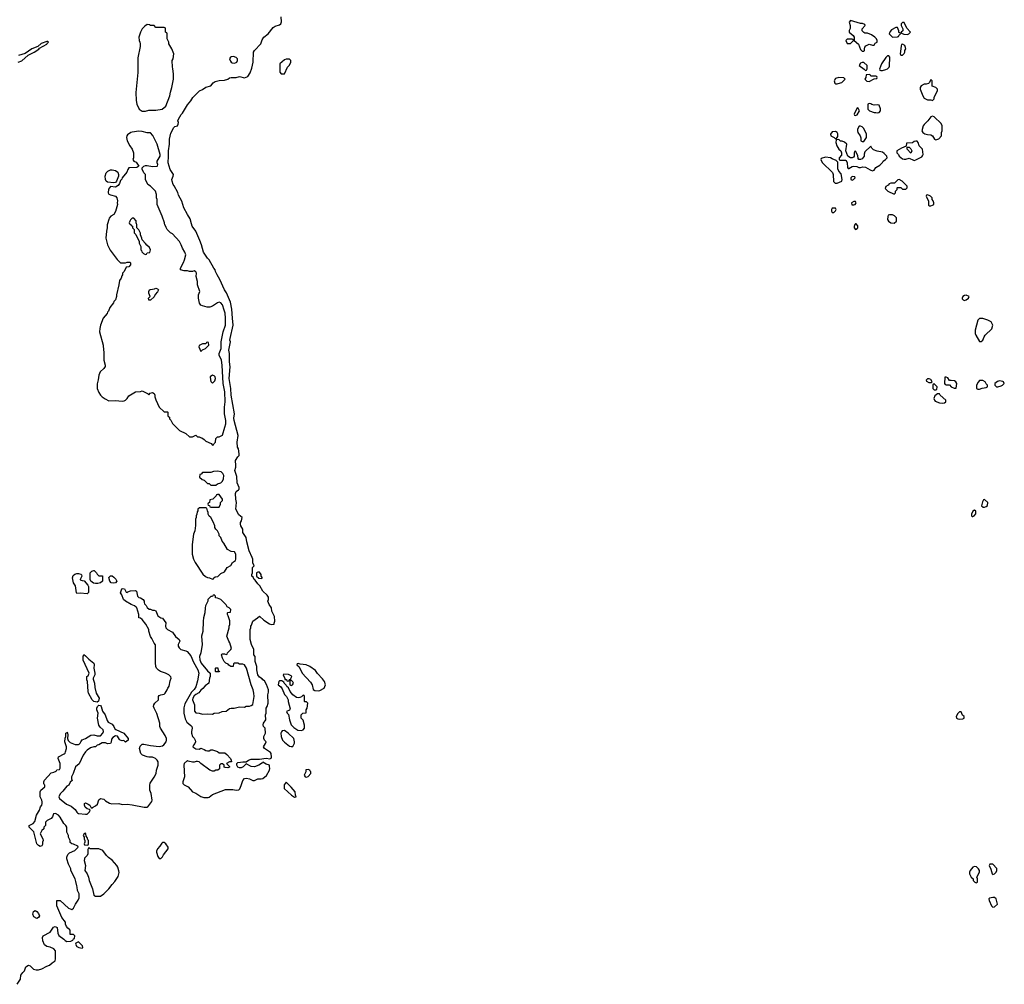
# Model space of a CAD drawing. Header units: inches. Extents: x 2789275 to 2951659, y 860290 to 1033804.
# Tile 93 of 256: x 2862766 to 2874526, y 960910 to 972440. Entities that reach past the tile are written whole.
import ezdxf

# ---------------------------------------------------------------- set-up
doc = ezdxf.new("R2010")
doc.units = ezdxf.units.IN
doc.header["$MEASUREMENT"] = 0
for name, color, linetype in [('C8966', 7, 'Continuous'), ('C8967', 7, 'Continuous'), ('C8976', 7, 'Continuous'), ('C8977', 7, 'Continuous')]:
    doc.layers.add(name, color=color, linetype=linetype)

msp = doc.modelspace()

# ---------------------------------------------------------------- linework, layer by layer
at = {"layer": 'C8966', "color": 2}
for points, elevation in [([(2862737, 960910), (2862774, 960970), (2862781, 961019), (2862802, 961050), (2862822, 961070), (2862841, 961119), (2862870, 961138), (2862892, 961130), (2862931, 961091), (2862963, 961083), (2862990, 961084), (2863030, 961095), (2863090, 961127), (2863123, 961137), (2863153, 961167), (2863188, 961190), (2863195, 961215), (2863194, 961310), (2863175, 961335), (2863130, 961354), (2863090, 961364), (2863062, 961382), (2863044, 961430), (2863038, 961470), (2863046, 961490), (2863130, 961532), (2863170, 961594), (2863190, 961602), (2863212, 961590), (2863222, 961522), (2863232, 961492), (2863291, 961451), (2863310, 961432), (2863330, 961422), (2863375, 961425), (2863402, 961438), (2863407, 961453), (2863422, 961458), (2863426, 961490), (2863410, 961506), (2863370, 961506), (2863369, 961550), (2863363, 961563), (2863341, 961581), (2863323, 961603), (2863314, 961630), (2863313, 961653), (2863269, 961710), (2863209, 961850), (2863208, 961912), (2863250, 961912), (2863350, 961822), (2863390, 961805), (2863410, 961822), (2863434, 961870), (2863465, 961915), (2863475, 961945), (2863475, 961990), (2863455, 962030), (2863454, 962070), (2863447, 962087), (2863438, 962138), (2863429, 962169), (2863378, 962270), (2863378, 962290), (2863350, 962346), (2863329, 962411), (2863329, 962431), (2863339, 962461), (2863360, 962480), (2863426, 962510), (2863466, 962550), (2863462, 962562), (2863407, 962587), (2863390, 962588), (2863370, 962606), (2863367, 962627), (2863348, 962668), (2863347, 962687), (2863328, 962728), (2863328, 962790), (2863318, 962810), (2863293, 962833), (2863250, 962908), (2863228, 962930), (2863193, 962953), (2863170, 962946), (2863158, 962910), (2863142, 962890), (2863094, 962870), (2863074, 962850), (2863074, 962810), (2863054, 962790), (2863053, 962767), (2863032, 962748), (2863012, 962710), (2863042, 962650), (2863045, 962630), (2863038, 962610), (2863037, 962583), (2863030, 962566), (2863020, 962560), (2863010, 962558), (2862990, 962568), (2862969, 962589), (2862934, 962734), (2862878, 962790), (2862878, 962810), (2862926, 962834), (2862945, 962855), (2862965, 962930), (2863002, 962990), (2863014, 963030), (2863029, 963050), (2863034, 963070), (2863033, 963090), (2863029, 963110), (2863009, 963150), (2863009, 963210), (2863018, 963230), (2863066, 963270), (2863066, 963290), (2863058, 963298), (2863055, 963310), (2863055, 963330), (2863064, 963350), (2863143, 963437), (2863175, 963445), (2863202, 963458), (2863210, 963474), (2863242, 963478), (2863248, 963492), (2863249, 963550), (2863224, 963610), (2863230, 963630), (2863297, 963663), (2863307, 963673), (2863312, 963688), (2863323, 963730), (2863323, 963750), (2863304, 963810), (2863310, 963854), (2863318, 963870), (2863318, 963910), (2863323, 963917), (2863330, 963922), (2863338, 963910), (2863342, 963890), (2863338, 963850), (2863344, 963824), (2863370, 963799), (2863430, 963778), (2863470, 963778), (2863478, 963782), (2863489, 963791), (2863494, 963810), (2863510, 963831), (2863553, 963847), (2863614, 963886), (2863650, 963891), (2863690, 963879), (2863730, 963881), (2863758, 963910), (2863768, 963930), (2863762, 963950), (2863725, 963985), (2863709, 964009), (2863696, 964090), (2863702, 964150), (2863689, 964189), (2863689, 964210), (2863695, 964230), (2863710, 964245), (2863730, 964241), (2863739, 964230), (2863756, 964176), (2863786, 964130), (2863810, 964062), (2863823, 964043), (2863870, 964019), (2863891, 963990), (2863903, 963963), (2863914, 963954), (2864010, 963911), (2864062, 963850), (2864062, 963830), (2864030, 963806), (2864010, 963826), (2863990, 963822), (2863966, 963830), (2863956, 963836), (2863935, 963875), (2863910, 963878), (2863880, 963860), (2863861, 963839), (2863857, 963803), (2863850, 963789), (2863815, 963785), (2863790, 963795), (2863750, 963795), (2863710, 963774), (2863691, 963769), (2863671, 963749), (2863650, 963749), (2863610, 963735), (2863570, 963709), (2863551, 963690), (2863525, 963650), (2863475, 963545), (2863431, 963509), (2863405, 963430), (2863385, 963390), (2863385, 963365), (2863392, 963348), (2863370, 963326), (2863352, 963290), (2863330, 963278), (2863282, 963218), (2863250, 963188), (2863232, 963150), (2863242, 963130), (2863325, 963065), (2863380, 963040), (2863430, 962998), (2863448, 962968), (2863458, 962958), (2863470, 962951), (2863550, 962945), (2863570, 962945), (2863578, 962950), (2863598, 962970), (2863606, 962990), (2863598, 962998), (2863570, 963008), (2863549, 963029), (2863539, 963050), (2863538, 963070), (2863550, 963078), (2863585, 963065), (2863602, 963050), (2863618, 963018), (2863630, 963014), (2863636, 963024), (2863670, 963042), (2863695, 963065), (2863710, 963114), (2863729, 963131), (2863770, 963122), (2863790, 963102), (2863837, 963077), (2863867, 963067), (2863950, 963071), (2863990, 963058), (2864050, 963063), (2864110, 963057), (2864254, 963026), (2864290, 963026), (2864298, 963030), (2864345, 963095), (2864349, 963110), (2864338, 963190), (2864319, 963230), (2864319, 963290), (2864325, 963315), (2864373, 963387), (2864395, 963430), (2864401, 963470), (2864421, 963530), (2864419, 963570), (2864409, 963590), (2864389, 963609), (2864350, 963624), (2864310, 963623), (2864290, 963627), (2864234, 963650), (2864213, 963670), (2864198, 963730), (2864205, 963755), (2864215, 963770), (2864230, 963779), (2864250, 963782), (2864330, 963764), (2864430, 963751), (2864470, 963759), (2864489, 963771), (2864517, 963810), (2864521, 963830), (2864519, 963850), (2864503, 963883), (2864446, 963970), (2864439, 963990), (2864439, 964030), (2864405, 964145), (2864370, 964210), (2864365, 964230), (2864367, 964250), (2864378, 964270), (2864422, 964310), (2864423, 964350), (2864430, 964361), (2864450, 964371), (2864490, 964376), (2864504, 964390), (2864529, 964430), (2864534, 964450), (2864550, 964474), (2864563, 964537), (2864575, 964570), (2864570, 964586), (2864546, 964610), (2864509, 964629), (2864449, 964649), (2864425, 964665), (2864401, 964690), (2864393, 964710), (2864389, 964751), (2864387, 964967), (2864370, 964986), (2864345, 965045), (2864329, 965069), (2864309, 965129), (2864309, 965150), (2864274, 965214), (2864230, 965269), (2864210, 965288), (2864188, 965290), (2864188, 965330), (2864164, 965410), (2864158, 965418), (2864135, 965435), (2864098, 965450), (2864029, 965489), (2864005, 965510), (2863985, 965565), (2863969, 965590), (2863984, 965636), (2863990, 965642), (2864018, 965638), (2864038, 965598), (2864050, 965594), (2864058, 965602), (2864090, 965612), (2864150, 965616), (2864162, 965610), (2864171, 965551), (2864190, 965532), (2864210, 965531), (2864242, 965510), (2864251, 965490), (2864252, 965472), (2864258, 965458), (2864278, 965438), (2864290, 965414), (2864313, 965393), (2864330, 965392), (2864350, 965382), (2864370, 965382), (2864390, 965372), (2864416, 965316), (2864450, 965291), (2864470, 965285), (2864511, 965231), (2864506, 965190), (2864511, 965170), (2864530, 965151), (2864590, 965118), (2864627, 965067), (2864671, 965031), (2864678, 965010), (2864658, 964970), (2864658, 964950), (2864671, 964930), (2864692, 964910), (2864750, 964896), (2864767, 964887), (2864810, 964838), (2864840, 964760), (2864892, 964670), (2864905, 964630), (2864890, 964538), (2864870, 964464), (2864850, 964432), (2864817, 964403), (2864738, 964262), (2864726, 964214), (2864725, 964150), (2864742, 964082), (2864762, 964042), (2864810, 964004), (2864820, 963990), (2864827, 963970), (2864816, 963930), (2864818, 963910), (2864831, 963870), (2864851, 963851), (2864861, 963830), (2864865, 963810), (2864858, 963790), (2864842, 963770), (2864834, 963750), (2864870, 963725), (2864910, 963722), (2864930, 963731), (2864970, 963718), (2864990, 963705), (2865010, 963702), (2865030, 963702), (2865050, 963711), (2865070, 963711), (2865130, 963691), (2865150, 963678), (2865215, 963675), (2865238, 963658), (2865285, 963610), (2865292, 963590), (2865294, 963570), (2865270, 963568), (2865234, 963550), (2865273, 963513), (2865273, 963507), (2865250, 963498), (2865220, 963500), (2865207, 963507), (2865206, 963530), (2865190, 963546), (2865170, 963546), (2865154, 963530), (2865153, 963487), (2865134, 963470), (2865110, 963468), (2865090, 963458), (2865070, 963458), (2865038, 963470), (2864930, 963549), (2864910, 963569), (2864890, 963575), (2864875, 963575), (2864850, 963564), (2864830, 963564), (2864778, 963578), (2864770, 963586), (2864732, 963550), (2864726, 963530), (2864733, 963390), (2864714, 963330), (2864716, 963310), (2864730, 963296), (2864776, 963270), (2864830, 963211), (2864870, 963195), (2864930, 963155), (2864964, 963144), (2865017, 963143), (2865030, 963146), (2865070, 963177), (2865223, 963237), (2865310, 963237), (2865350, 963231), (2865384, 963236), (2865394, 963246), (2865413, 963287), (2865432, 963348), (2865450, 963371), (2865475, 963375), (2865510, 963367), (2865550, 963347), (2865570, 963345), (2865610, 963365), (2865650, 963365), (2865670, 963371), (2865715, 963405), (2865749, 963470), (2865755, 963490), (2865748, 963512), (2865748, 963528), (2865710, 963542), (2865670, 963566), (2865664, 963556), (2865622, 963530), (2865570, 963509), (2865530, 963515), (2865470, 963546), (2865434, 963510), (2865410, 963498), (2865390, 963498), (2865370, 963506), (2865358, 963530), (2865358, 963550), (2865370, 963562), (2865404, 963564), (2865430, 963571), (2865470, 963571), (2865498, 963590), (2865530, 963601), (2865630, 963601), (2865710, 963615), (2865755, 963605), (2865770, 963614), (2865775, 963625), (2865768, 963670), (2865760, 963680), (2865688, 963730), (2865678, 963750), (2865702, 963790), (2865708, 963810), (2865689, 963829), (2865682, 963850), (2865682, 963870), (2865702, 963910), (2865698, 963970), (2865678, 963990), (2865675, 964010), (2865679, 964030), (2865704, 964070), (2865702, 964130), (2865709, 964150), (2865709, 964210), (2865722, 964230), (2865735, 964270), (2865729, 964370), (2865738, 964402), (2865739, 964430), (2865715, 964495), (2865690, 964538), (2865670, 964548), (2865660, 964560), (2865630, 964582), (2865609, 964610), (2865598, 964670), (2865598, 964710), (2865579, 964770), (2865578, 964830), (2865564, 964850), (2865562, 964910), (2865535, 964970), (2865518, 965030), (2865518, 965150), (2865528, 965170), (2865528, 965190), (2865536, 965204), (2865549, 965251), (2865606, 965290), (2865628, 965312), (2865682, 965262), (2865750, 965218), (2865770, 965212), (2865806, 965214), (2865806, 965226), (2865815, 965250), (2865810, 965306), (2865778, 965370), (2865775, 965410), (2865746, 965450), (2865728, 965488), (2865738, 965510), (2865736, 965536), (2865720, 965560), (2865670, 965608), (2865634, 965674), (2865610, 965698), (2865580, 965740), (2865568, 965750), (2865555, 965775), (2865538, 965790), (2865538, 965810), (2865548, 965830), (2865548, 965890), (2865566, 965910), (2865549, 965949), (2865549, 965990), (2865544, 966010), (2865505, 966090), (2865477, 966197), (2865469, 966249), (2865429, 966310), (2865429, 966350), (2865409, 966390), (2865404, 966410), (2865404, 966430), (2865414, 966450), (2865422, 966490), (2865382, 966522), (2865349, 966590), (2865354, 966670), (2865346, 966710), (2865342, 966778), (2865350, 966802), (2865380, 966820), (2865388, 966830), (2865388, 966850), (2865363, 966903), (2865360, 966980), (2865335, 967050), (2865349, 967091), (2865349, 967129), (2865342, 967150), (2865342, 967170), (2865370, 967214), (2865386, 967230), (2865388, 967250), (2865379, 967310), (2865369, 967330), (2865365, 967390), (2865375, 967470), (2865327, 967650), (2865325, 967675), (2865333, 967730), (2865290, 967950), (2865289, 968031), (2865268, 968150), (2865278, 968290), (2865272, 968350), (2865272, 968450), (2865264, 968490), (2865282, 968590), (2865277, 968610), (2865279, 968630), (2865315, 968790), (2865306, 968870), (2865301, 968981), (2865285, 969065), (2865236, 969176), (2865213, 969210), (2865155, 969335), (2865123, 969390), (2865105, 969430), (2865102, 969450), (2865084, 969470), (2865029, 969569), (2865009, 969590), (2864962, 969662), (2864939, 969750), (2864919, 969799), (2864869, 969910), (2864825, 969970), (2864817, 970000)], 2), ([(2863815, 970000), (2863811, 969989), (2863811, 969951), (2863801, 969910), (2863796, 969830), (2863815, 969750), (2863845, 969685), (2863930, 969572), (2863970, 969532), (2864030, 969532), (2864050, 969542), (2864080, 969540), (2864090, 969534), (2864091, 969510), (2864070, 969486), (2864038, 969482), (2864014, 969430), (2863994, 969410), (2863992, 969388), (2863984, 969376), (2863978, 969350), (2863958, 969322), (2863951, 969270), (2863921, 969150), (2863921, 969130), (2863911, 969090), (2863892, 969070), (2863885, 969055), (2863842, 968998), (2863826, 968954), (2863816, 968944), (2863811, 968929), (2863761, 968870), (2863731, 968790), (2863721, 968750), (2863719, 968710), (2863763, 968550), (2863765, 968490), (2863771, 968469), (2863771, 968370), (2863786, 968310), (2863785, 968295), (2863771, 968270), (2863728, 968232), (2863711, 968190), (2863705, 968135), (2863691, 968089), (2863691, 968030), (2863710, 967982), (2863730, 967952), (2863752, 967930), (2863786, 967906), (2863830, 967885), (2863910, 967886), (2863990, 967881), (2864015, 967885), (2864028, 967892), (2864048, 967912), (2864070, 967942), (2864150, 967992), (2864210, 967994), (2864230, 968002), (2864292, 967972), (2864310, 967954), (2864324, 967976), (2864350, 967982), (2864371, 967971), (2864378, 967950), (2864378, 967930), (2864390, 967894), (2864432, 967810), (2864490, 967754), (2864530, 967754), (2864534, 967750), (2864534, 967710), (2864538, 967698), (2864554, 967690), (2864554, 967670), (2864572, 967652), (2864590, 967614), (2864674, 967530), (2864750, 967492), (2864793, 967453), (2864830, 967452), (2864870, 967474), (2864890, 967454), (2864910, 967454), (2864924, 967444), (2864940, 967440), (2864970, 967422), (2864990, 967402), (2865053, 967373), (2865070, 967354), (2865082, 967358), (2865087, 967373), (2865106, 967390), (2865108, 967432), (2865128, 967452), (2865150, 967452), (2865190, 967474), (2865214, 967570), (2865229, 967611), (2865229, 967650), (2865213, 967730), (2865212, 967808), (2865218, 967870), (2865215, 967990), (2865197, 968090), (2865186, 968310), (2865177, 968370), (2865149, 968430), (2865149, 968450), (2865172, 968508), (2865172, 968590), (2865198, 968710), (2865222, 968790), (2865224, 968870), (2865218, 968930), (2865208, 968968), (2865189, 969030), (2865170, 969054), (2865150, 969062), (2865130, 969055), (2865070, 969014), (2865035, 969005), (2865005, 969005), (2864950, 969018), (2864930, 969028), (2864915, 969050), (2864902, 969110), (2864902, 969150), (2864918, 969190), (2864889, 969270), (2864888, 969310), (2864875, 969370), (2864878, 969410), (2864870, 969426), (2864850, 969438), (2864830, 969428), (2864792, 969428), (2864770, 969438), (2864730, 969438), (2864688, 969448), (2864688, 969470), (2864723, 969537), (2864735, 969570), (2864749, 969630), (2864740, 969660), (2864709, 969710), (2864695, 969750), (2864675, 969790), (2864590, 969878), (2864568, 969890), (2864528, 969930), (2864515, 969955), (2864498, 969990), (2864497, 970000)], 6), ([(2864077, 970000), (2864078, 969998), (2864093, 969993), (2864098, 969978), (2864113, 969973), (2864114, 969950), (2864134, 969930), (2864134, 969890), (2864152, 969872), (2864194, 969790), (2864194, 969770), (2864213, 969727), (2864214, 969690), (2864222, 969682), (2864226, 969666), (2864245, 969645), (2864270, 969634), (2864282, 969638), (2864290, 969654), (2864322, 969658), (2864328, 969690), (2864315, 969715), (2864283, 969743), (2864270, 969766), (2864227, 969807), (2864226, 969830), (2864208, 969868), (2864207, 969887), (2864198, 969910), (2864190, 969926), (2864166, 969950), (2864166, 969990), (2864162, 970000)], 10)]:
    msp.add_lwpolyline(points, dxfattribs=dict(at, elevation=elevation))
for points, elevation in [([(2864330, 969086), (2864310, 969088), (2864307, 969093), (2864306, 969110), (2864326, 969130), (2864308, 969170), (2864308, 969192), (2864318, 969210), (2864330, 969216), (2864376, 969224), (2864390, 969231), (2864410, 969222), (2864422, 969210), (2864410, 969186), (2864384, 969156), (2864370, 969126)], 6), ([(2865010, 968586), (2864998, 968582), (2864990, 968566), (2864950, 968566), (2864910, 968546), (2864905, 968530), (2864930, 968474), (2864948, 968492), (2864986, 968510), (2865026, 968550), (2865022, 968582)], 10), ([(2865070, 968189), (2865042, 968170), (2865044, 968136), (2865050, 968114), (2865070, 968094), (2865098, 968122), (2865104, 968150), (2865099, 968170), (2865090, 968182)], 10), ([(2865130, 967045), (2865082, 967038), (2865050, 967028), (2864950, 967026), (2864933, 967007), (2864918, 967002), (2864914, 966970), (2864944, 966944), (2864970, 966934), (2865010, 966894), (2865030, 966894), (2865050, 966874), (2865110, 966874), (2865128, 966892), (2865170, 966905), (2865190, 966925), (2865201, 966950), (2865203, 966990), (2865194, 967014), (2865174, 967034)], 6), ([(2865150, 966766), (2865130, 966766), (2865118, 966762), (2865114, 966750), (2865074, 966710), (2865038, 966702), (2865034, 966670), (2865018, 966662), (2865014, 966650), (2865018, 966638), (2865033, 966633), (2865038, 966618), (2865050, 966614), (2865150, 966614), (2865166, 966650), (2865166, 966670), (2865187, 966693), (2865188, 966710)], 6), ([(2864913, 966607), (2864894, 966590), (2864894, 966570), (2864884, 966556), (2864882, 966530), (2864872, 966510), (2864872, 966490), (2864865, 966470), (2864865, 966395), (2864858, 966330), (2864841, 966290), (2864825, 966165), (2864825, 966050), (2864841, 965990), (2864861, 965950), (2864954, 965814), (2864984, 965784), (2865010, 965771), (2865034, 965770), (2865070, 965754), (2865082, 965758), (2865086, 965770), (2865100, 965780), (2865134, 965786), (2865170, 965822), (2865210, 965842), (2865242, 965890), (2865286, 965914), (2865309, 965951), (2865343, 965977), (2865349, 965991), (2865349, 966050), (2865330, 966078), (2865290, 966082), (2865249, 966109), (2865203, 966183), (2865185, 966205), (2865168, 966250), (2865149, 966270), (2865148, 966290), (2865128, 966330), (2865109, 966349), (2865098, 966370), (2865098, 966390), (2865078, 966438), (2865048, 966488), (2865030, 966506), (2865018, 966530), (2865018, 966550), (2865008, 966570), (2865002, 966602), (2864990, 966606)], 6), ([(2863570, 965578), (2863490, 965585), (2863450, 965583), (2863443, 965590), (2863431, 965671), (2863407, 965710), (2863397, 965770), (2863405, 965795), (2863426, 965814), (2863450, 965821), (2863470, 965820), (2863494, 965814), (2863505, 965805), (2863507, 965790), (2863488, 965750), (2863490, 965745), (2863510, 965735), (2863534, 965734), (2863580, 965680), (2863586, 965666), (2863586, 965594)], 2), ([(2863670, 965699), (2863646, 965706), (2863615, 965730), (2863609, 965750), (2863608, 965828), (2863628, 965850), (2863650, 965858), (2863655, 965855), (2863682, 965830), (2863690, 965814), (2863710, 965794), (2863753, 965793), (2863754, 965730), (2863730, 965709), (2863700, 965700)], 2), ([(2863883, 965703), (2863858, 965710), (2863842, 965730), (2863829, 965771), (2863851, 965791), (2863870, 965791), (2863890, 965776), (2863913, 965753), (2863925, 965730), (2863910, 965709)], 2), ([(2865630, 965838), (2865610, 965838), (2865594, 965830), (2865594, 965790), (2865624, 965764), (2865650, 965762), (2865666, 965770), (2865648, 965788), (2865648, 965810)], 2), ([(2865090, 965566), (2865078, 965562), (2865070, 965546), (2865050, 965546), (2865014, 965510), (2865012, 965490), (2864986, 965434), (2864981, 965410), (2864978, 965350), (2864961, 965290), (2864956, 965250), (2864954, 965126), (2864938, 965070), (2864946, 964970), (2864931, 964870), (2864915, 964830), (2864919, 964790), (2864934, 964750), (2865010, 964658), (2865042, 964630), (2865042, 964590), (2865032, 964568), (2865025, 964510), (2864983, 964477), (2864955, 964445), (2864930, 964425), (2864906, 964394), (2864870, 964375), (2864850, 964358), (2864834, 964330), (2864830, 964310), (2864854, 964250), (2864853, 964173), (2864870, 964154), (2864910, 964151), (2864950, 964138), (2865010, 964141), (2865070, 964138), (2865090, 964151), (2865150, 964156), (2865186, 964170), (2865230, 964176), (2865270, 964205), (2865290, 964211), (2865328, 964212), (2865390, 964225), (2865450, 964222), (2865470, 964234), (2865510, 964234), (2865530, 964242), (2865550, 964254), (2865566, 964350), (2865564, 964390), (2865555, 964430), (2865529, 964490), (2865473, 964690), (2865450, 964728), (2865430, 964738), (2865390, 964738), (2865370, 964748), (2865333, 964747), (2865318, 964742), (2865314, 964710), (2865288, 964708), (2865263, 964723), (2865255, 964735), (2865227, 964747), (2865208, 964768), (2865188, 964808), (2865178, 964850), (2865182, 964858), (2865190, 964862), (2865210, 964862), (2865230, 964854), (2865242, 964858), (2865246, 964870), (2865288, 964912), (2865295, 964925), (2865275, 964990), (2865262, 965010), (2865238, 965070), (2865269, 965170), (2865269, 965190), (2865275, 965210), (2865274, 965254), (2865256, 965316), (2865248, 965330), (2865246, 965350), (2865250, 965354), (2865282, 965358), (2865286, 965390), (2865266, 965410), (2865242, 965422), (2865230, 965446), (2865170, 965508), (2865127, 965527), (2865106, 965530), (2865106, 965550)], 6), ([(2863690, 964282), (2863650, 964289), (2863630, 964309), (2863587, 964390), (2863582, 964410), (2863577, 964530), (2863569, 964551), (2863569, 964589), (2863582, 964598), (2863595, 964630), (2863524, 964784), (2863522, 964830), (2863530, 964852), (2863550, 964838), (2863590, 964796), (2863651, 964750), (2863656, 964730), (2863651, 964690), (2863665, 964630), (2863662, 964610), (2863642, 964570), (2863644, 964556), (2863659, 964510), (2863663, 964457), (2863679, 964390), (2863713, 964330), (2863706, 964294)], 2), ([(2866090, 964746), (2866078, 964742), (2866074, 964730), (2866104, 964704), (2866141, 964630), (2866241, 964521), (2866259, 964490), (2866272, 964432), (2866290, 964422), (2866330, 964418), (2866350, 964421), (2866402, 964450), (2866419, 964490), (2866407, 964530), (2866383, 964563), (2866323, 964623), (2866299, 964659), (2866230, 964709), (2866186, 964730), (2866116, 964736)], 2), ([(2865110, 964646), (2865106, 964650), (2865106, 964690), (2865110, 964694), (2865133, 964693), (2865138, 964658), (2865153, 964653), (2865150, 964646)], 6), ([(2865922, 964618), (2865914, 964610), (2865934, 964566), (2865934, 964554), (2865952, 964552), (2865958, 964538), (2865970, 964534), (2865982, 964538), (2865990, 964554), (2866002, 964558), (2866018, 964590), (2866010, 964598), (2865975, 964615)], 2), ([(2865870, 964538), (2865862, 964530), (2865854, 964490), (2865884, 964464), (2865900, 964440), (2865930, 964374), (2865954, 964350), (2865971, 964311), (2865972, 964292), (2865998, 964202), (2865990, 964186), (2865954, 964170), (2865962, 964150), (2865975, 964135), (2865987, 964070), (2866010, 964012), (2866041, 963981), (2866088, 963948), (2866130, 963943), (2866150, 963951), (2866169, 963970), (2866169, 964009), (2866150, 964066), (2866128, 964090), (2866126, 964130), (2866148, 964152), (2866186, 964154), (2866189, 964190), (2866198, 964210), (2866206, 964270), (2866190, 964286), (2866170, 964286), (2866166, 964290), (2866166, 964350), (2866162, 964362), (2866150, 964366), (2866133, 964347), (2866110, 964338), (2866090, 964335), (2866070, 964339), (2866029, 964369), (2865998, 964410), (2865975, 964455), (2865958, 964470), (2865950, 964486), (2865926, 964510), (2865922, 964522), (2865896, 964536)], 2), ([(2866010, 964546), (2865998, 964542), (2865994, 964530), (2865994, 964490), (2866010, 964482), (2866026, 964490), (2866038, 964510), (2866030, 964526)], 2), ([(2865930, 963942), (2865901, 963939), (2865891, 963929), (2865885, 963910), (2865887, 963870), (2865906, 963830), (2865930, 963805), (2865990, 963758), (2866010, 963752), (2866030, 963754), (2866048, 963792), (2866049, 963810), (2866039, 963850), (2865972, 963912)], 2), ([(2866210, 963478), (2866185, 963475), (2866182, 963450), (2866162, 963410), (2866174, 963390), (2866190, 963385), (2866210, 963392), (2866242, 963430), (2866242, 963450), (2866237, 963457), (2866230, 963468)], 2), ([(2865950, 963326), (2865924, 963296), (2865926, 963250), (2866012, 963170), (2866050, 963145), (2866066, 963150), (2866058, 963170), (2866055, 963210), (2866010, 963268)], 2), ([(2863550, 962718), (2863530, 962706), (2863525, 962690), (2863534, 962670), (2863534, 962650), (2863542, 962630), (2863542, 962610), (2863534, 962590), (2863538, 962578), (2863570, 962574), (2863582, 962578), (2863586, 962590), (2863586, 962630), (2863578, 962638), (2863570, 962666), (2863560, 962680), (2863555, 962710)], 2), ([(2864490, 962605), (2864470, 962604), (2864462, 962598), (2864440, 962560), (2864412, 962530), (2864400, 962500), (2864398, 962490), (2864417, 962437), (2864430, 962414), (2864450, 962412), (2864470, 962432), (2864483, 962457), (2864541, 962530), (2864539, 962550), (2864513, 962590)], 2), ([(2863590, 962546), (2863580, 962520), (2863578, 962470), (2863571, 962450), (2863541, 962419), (2863538, 962410), (2863536, 962390), (2863551, 962330), (2863542, 962270), (2863571, 962230), (2863587, 962190), (2863595, 962150), (2863634, 962050), (2863650, 961974), (2863670, 961962), (2863730, 961963), (2863770, 961991), (2863829, 962051), (2863870, 962105), (2863902, 962138), (2863942, 962198), (2863953, 962247), (2863950, 962266), (2863937, 962310), (2863924, 962330), (2863870, 962395), (2863826, 962426), (2863802, 962450), (2863758, 962510), (2863710, 962529), (2863609, 962529)], 2), ([(2862970, 961698), (2862936, 961716), (2862922, 961750), (2862930, 961782), (2862950, 961794), (2862970, 961782), (2862990, 961758), (2863002, 961730), (2862990, 961708)], 2), ([(2863470, 961418), (2863438, 961402), (2863434, 961390), (2863450, 961362), (2863474, 961350), (2863510, 961342), (2863518, 961350), (2863515, 961370)], 2)]:
    msp.add_lwpolyline(points, close=True, dxfattribs=dict(at, elevation=elevation))
at = {"layer": 'C8967', "color": 2}
for points, elevation in [([(2864817, 970000), (2864801, 970061), (2864769, 970110), (2864726, 970190), (2864701, 970270), (2864663, 970343), (2864654, 970374), (2864612, 970452), (2864597, 970470), (2864585, 970510), (2864584, 970530), (2864599, 970570), (2864601, 970590), (2864563, 970650), (2864541, 970730), (2864545, 970810), (2864542, 970870), (2864555, 970950), (2864557, 971010), (2864570, 971082), (2864608, 971152), (2864618, 971162), (2864650, 971172), (2864659, 971190), (2864662, 971210), (2864655, 971230), (2864662, 971250), (2864695, 971305), (2864710, 971322), (2864770, 971421), (2864809, 971471), (2864833, 971510), (2864915, 971590), (2864950, 971606), (2864990, 971632), (2865048, 971650), (2865076, 971684), (2865100, 971700), (2865149, 971711), (2865210, 971715), (2865250, 971727), (2865270, 971743), (2865290, 971748), (2865350, 971750), (2865390, 971761), (2865450, 971745), (2865490, 971761), (2865517, 971803), (2865539, 971861), (2865555, 971930), (2865559, 972050), (2865569, 972070), (2865644, 972150), (2865662, 972198), (2865682, 972230), (2865735, 972270), (2865792, 972348), (2865817, 972363), (2865870, 972376), (2865884, 972390), (2865893, 972413), (2865890, 972474)], 2), ([(2862747, 971933), (2862792, 971948), (2862865, 972015), (2862939, 972050), (2862993, 972087), (2863001, 972099), (2863090, 972148), (2863097, 972163), (2863108, 972170), (2863098, 972178), (2863090, 972177), (2863024, 972156), (2862981, 972119), (2862911, 972090), (2862830, 972035), (2862750, 972010)], 6), ([(2864497, 970000), (2864495, 970010), (2864469, 970090), (2864409, 970230), (2864408, 970290), (2864398, 970310), (2864398, 970350), (2864389, 970389), (2864328, 970448), (2864298, 970470), (2864268, 970530), (2864268, 970590), (2864249, 970609), (2864229, 970651), (2864228, 970670), (2864249, 970690), (2864270, 970696), (2864290, 970698), (2864350, 970684), (2864406, 970690), (2864410, 970694), (2864415, 970710), (2864409, 970730), (2864409, 970750), (2864442, 970810), (2864442, 970830), (2864409, 970950), (2864357, 971057), (2864330, 971088), (2864290, 971089), (2864230, 971104), (2864190, 971109), (2864110, 971097), (2864092, 971090), (2864055, 971065), (2864045, 971050), (2864041, 971030), (2864051, 970990), (2864081, 970930), (2864111, 970890), (2864125, 970850), (2864125, 970790), (2864118, 970770), (2864131, 970750), (2864155, 970735), (2864174, 970714), (2864187, 970690), (2864166, 970674), (2864070, 970668), (2864058, 970650), (2864045, 970615), (2863990, 970548), (2863986, 970534), (2863970, 970516), (2863959, 970481), (2863942, 970458), (2863910, 970439), (2863850, 970445), (2863826, 970414), (2863822, 970370), (2863830, 970355), (2863850, 970345), (2863910, 970331), (2863926, 970310), (2863934, 970274), (2863931, 970250), (2863935, 970230), (2863910, 970146), (2863891, 970110), (2863854, 970090), (2863833, 970067), (2863832, 970050), (2863815, 970000)], 6), ([(2864162, 970000), (2864158, 970010), (2864156, 970036), (2864130, 970066), (2864110, 970066), (2864090, 970046), (2864082, 970030), (2864074, 970010), (2864077, 970000)], 10)]:
    msp.add_lwpolyline(points, dxfattribs=dict(at, elevation=elevation))
for points, elevation in [([(2864290, 972382), (2864260, 972360), (2864230, 972329), (2864207, 972290), (2864187, 972230), (2864191, 972190), (2864201, 972170), (2864204, 972150), (2864203, 972117), (2864178, 971982), (2864176, 971810), (2864151, 971570), (2864155, 971475), (2864166, 971430), (2864192, 971370), (2864230, 971346), (2864270, 971345), (2864310, 971358), (2864390, 971359), (2864469, 971371), (2864510, 971405), (2864559, 971530), (2864565, 971575), (2864582, 971630), (2864602, 971730), (2864602, 971790), (2864595, 971855), (2864589, 971870), (2864588, 971950), (2864598, 971970), (2864606, 972030), (2864582, 972090), (2864549, 972150), (2864548, 972170), (2864528, 972210), (2864526, 972270), (2864522, 972282), (2864506, 972290), (2864506, 972330), (2864502, 972342), (2864490, 972346), (2864393, 972347), (2864370, 972368), (2864330, 972369), (2864316, 972376)], 6), ([(2865319, 971999), (2865290, 971995), (2865282, 971990), (2865271, 971970), (2865282, 971942), (2865292, 971930), (2865303, 971923), (2865330, 971919), (2865350, 971927), (2865358, 971930), (2865369, 971950), (2865368, 971970), (2865350, 971988)], 6), ([(2865990, 971966), (2865950, 971966), (2865930, 971958), (2865874, 971910), (2865873, 971813), (2865890, 971794), (2865930, 971794), (2865966, 971870), (2865990, 971894), (2866006, 971930), (2866006, 971950)], 2), ([(2863890, 970490), (2863816, 970496), (2863799, 970510), (2863790, 970530), (2863786, 970570), (2863797, 970610), (2863819, 970630), (2863850, 970643), (2863870, 970646), (2863910, 970637), (2863936, 970616), (2863946, 970590), (2863946, 970570), (2863923, 970510), (2863910, 970495)], 2)]:
    msp.add_lwpolyline(points, close=True, dxfattribs=dict(at, elevation=elevation))
at = {"layer": 'C8976', "color": 2, "elevation": 2}
for points in [[(2872758, 969998), (2872750, 969998), (2872742, 969990), (2872733, 969967), (2872732, 969950), (2872750, 969932), (2872770, 969942), (2872775, 969950), (2872775, 969975)], [(2874070, 969148), (2874050, 969142), (2874032, 969130), (2874022, 969110), (2874024, 969104), (2874034, 969090), (2874050, 969085), (2874070, 969091), (2874098, 969110), (2874106, 969130)], [(2874270, 968869), (2874230, 968868), (2874211, 968849), (2874178, 968730), (2874178, 968690), (2874185, 968670), (2874230, 968592), (2874250, 968592), (2874269, 968611), (2874284, 968650), (2874299, 968670), (2874376, 968744), (2874388, 968788), (2874368, 968828), (2874329, 968849)], [(2873630, 968146), (2873610, 968146), (2873594, 968130), (2873598, 968118), (2873625, 968105), (2873650, 968102), (2873658, 968102), (2873666, 968110), (2873650, 968138)], [(2873830, 968168), (2873814, 968166), (2873813, 968093), (2873818, 968078), (2873830, 968074), (2873870, 968074), (2873892, 968052), (2873926, 968034), (2873950, 968034), (2873959, 968090), (2873948, 968110), (2873930, 968122), (2873890, 968128), (2873870, 968126), (2873850, 968158)], [(2874270, 968128), (2874230, 968126), (2874212, 968108), (2874192, 968070), (2874194, 968030), (2874210, 968022), (2874230, 968022), (2874263, 968037), (2874310, 968042), (2874326, 968050), (2874326, 968070), (2874310, 968086), (2874298, 968110)], [(2874470, 968122), (2874444, 968116), (2874414, 968090), (2874414, 968070), (2874433, 968053), (2874450, 968052), (2874490, 968065), (2874506, 968070), (2874526, 968090), (2874518, 968110), (2874510, 968115)], [(2873690, 968086), (2873678, 968082), (2873674, 968070), (2873674, 968030), (2873690, 968014), (2873710, 968014), (2873722, 968018), (2873726, 968050)], [(2873730, 967968), (2873698, 967942), (2873685, 967910), (2873691, 967890), (2873701, 967881), (2873750, 967861), (2873790, 967858), (2873810, 967862), (2873826, 967870), (2873826, 967890), (2873758, 967950), (2873750, 967966)], [(2874290, 966706), (2874278, 966702), (2874264, 966676), (2874254, 966630), (2874273, 966613), (2874290, 966612), (2874310, 966622), (2874327, 966633), (2874328, 966670)], [(2874170, 966578), (2874150, 966566), (2874134, 966530), (2874134, 966510), (2874142, 966502), (2874150, 966502), (2874166, 966510), (2874187, 966533), (2874187, 966567)], [(2874010, 964166), (2873990, 964166), (2873970, 964146), (2873952, 964110), (2873953, 964093), (2873970, 964082), (2873990, 964078), (2874030, 964082), (2874046, 964090), (2874046, 964110), (2874028, 964128)], [(2874353, 962347), (2874345, 962330), (2874366, 962286), (2874382, 962230), (2874390, 962222), (2874410, 962232), (2874428, 962250), (2874438, 962270), (2874436, 962296), (2874390, 962346)], [(2874170, 962318), (2874150, 962309), (2874118, 962270), (2874111, 962250), (2874111, 962230), (2874132, 962192), (2874154, 962170), (2874154, 962150), (2874174, 962130), (2874190, 962122), (2874206, 962130), (2874206, 962170), (2874198, 962190), (2874228, 962250), (2874228, 962270), (2874218, 962290), (2874195, 962315)], [(2874410, 961948), (2874390, 961948), (2874350, 961938), (2874342, 961930), (2874345, 961910), (2874372, 961850), (2874390, 961832), (2874410, 961838), (2874446, 961870), (2874428, 961930)]]:
    msp.add_lwpolyline(points, close=True, dxfattribs=at)
at = {"layer": 'C8977', "color": 2, "elevation": 2}
for points in [[(2872690, 972428), (2872672, 972410), (2872685, 972370), (2872684, 972336), (2872674, 972310), (2872674, 972290), (2872722, 972250), (2872734, 972230), (2872734, 972190), (2872785, 972145), (2872810, 972082), (2872830, 972065), (2872850, 972062), (2872858, 972070), (2872855, 972090), (2872862, 972110), (2872873, 972127), (2872910, 972145), (2872950, 972134), (2872970, 972134), (2872983, 972157), (2873006, 972170), (2873008, 972190), (2872998, 972210), (2872978, 972230), (2872938, 972258), (2872890, 972278), (2872860, 972280), (2872847, 972287), (2872830, 972306), (2872828, 972332), (2872866, 972370), (2872862, 972382), (2872834, 972394), (2872810, 972395)], [(2873230, 972348), (2873180, 972320), (2873162, 972298), (2873152, 972270), (2873190, 972232), (2873250, 972234), (2873262, 972238), (2873266, 972250), (2873286, 972270), (2873282, 972282), (2873268, 972288), (2873267, 972307), (2873250, 972346)], [(2873330, 972406), (2873310, 972406), (2873294, 972390), (2873294, 972370), (2873312, 972330), (2873312, 972308), (2873294, 972290), (2873298, 972278), (2873325, 972265), (2873370, 972262), (2873386, 972270), (2873406, 972290), (2873360, 972340)], [(2872710, 972206), (2872650, 972206), (2872634, 972190), (2872650, 972154), (2872690, 972154), (2872726, 972190), (2872722, 972202)], [(2873310, 972146), (2873298, 972142), (2873293, 972127), (2873292, 972090), (2873282, 972030), (2873290, 972014), (2873310, 972014), (2873330, 972034), (2873338, 972050), (2873338, 972070), (2873348, 972090), (2873347, 972107), (2873338, 972130)], [(2873130, 972008), (2873110, 971988), (2873058, 971910), (2873034, 971850), (2873038, 971838), (2873050, 971834), (2873070, 971834), (2873110, 971845), (2873130, 971852), (2873149, 971871), (2873155, 971885), (2873158, 971990), (2873147, 972007)], [(2872850, 971928), (2872830, 971928), (2872810, 971918), (2872794, 971890), (2872854, 971850), (2872870, 971834), (2872882, 971838), (2872887, 971853), (2872888, 971890)], [(2872910, 971786), (2872878, 971782), (2872874, 971750), (2872862, 971730), (2872864, 971724), (2872884, 971704), (2872910, 971702), (2872970, 971734), (2873002, 971738), (2873006, 971750), (2873002, 971762), (2872990, 971766), (2872930, 971766), (2872922, 971782)], [(2872550, 971748), (2872510, 971738), (2872492, 971710), (2872502, 971682), (2872513, 971673), (2872530, 971672), (2872570, 971685), (2872586, 971690), (2872626, 971730), (2872610, 971746)], [(2873650, 971726), (2873633, 971687), (2873622, 971678), (2873591, 971669), (2873570, 971669), (2873532, 971650), (2873522, 971630), (2873522, 971610), (2873551, 971530), (2873570, 971502), (2873610, 971482), (2873650, 971482), (2873670, 971474), (2873687, 971493), (2873688, 971512), (2873728, 971590), (2873728, 971610), (2873710, 971628), (2873666, 971646), (2873666, 971710)], [(2872910, 971438), (2872894, 971430), (2872894, 971370), (2872914, 971350), (2872970, 971331), (2872990, 971331), (2873010, 971325), (2873030, 971332), (2873048, 971350), (2873047, 971373), (2873030, 971418), (2873010, 971422), (2872970, 971417), (2872945, 971425), (2872930, 971435)], [(2872770, 971386), (2872734, 971310), (2872738, 971298), (2872750, 971294), (2872770, 971302), (2872798, 971350), (2872782, 971382)], [(2873670, 971288), (2873650, 971278), (2873611, 971229), (2873570, 971188), (2873558, 971170), (2873542, 971110), (2873552, 971092), (2873577, 971077), (2873610, 971066), (2873650, 971062), (2873670, 971052), (2873692, 971012), (2873710, 971005), (2873743, 971017), (2873775, 971050), (2873775, 971090), (2873782, 971110), (2873782, 971170), (2873770, 971198), (2873690, 971278)], [(2872810, 971168), (2872793, 971167), (2872772, 971130), (2872771, 971110), (2872778, 971090), (2872805, 971050), (2872812, 971028), (2872814, 970990), (2872830, 970982), (2872850, 970982), (2872882, 971030), (2872879, 971070), (2872850, 971138), (2872830, 971158)], [(2872510, 971102), (2872470, 971098), (2872452, 971070), (2872453, 971053), (2872494, 971030), (2872510, 971014), (2872522, 971018), (2872536, 971044), (2872536, 971076), (2872528, 971090)], [(2872550, 971006), (2872518, 971002), (2872514, 970970), (2872525, 970930), (2872550, 970892), (2872574, 970870), (2872582, 970850), (2872580, 970820), (2872554, 970790), (2872554, 970770), (2872562, 970762), (2872630, 970762), (2872638, 970758), (2872651, 970730), (2872652, 970672), (2872662, 970662), (2872670, 970662), (2872710, 970683), (2872730, 970687), (2872765, 970685), (2872790, 970672), (2872810, 970672), (2872838, 970682), (2872870, 970676), (2872923, 970643), (2872950, 970631), (2872970, 970642), (2872990, 970672), (2873040, 970700), (2873070, 970734), (2873078, 970750), (2873108, 970770), (2873128, 970790), (2873122, 970810), (2873090, 970842), (2873070, 970855), (2873009, 970869), (2872965, 970885), (2872943, 970903), (2872930, 970926), (2872861, 970859), (2872852, 970832), (2872852, 970808), (2872830, 970778), (2872810, 970768), (2872787, 970767), (2872780, 970780), (2872775, 970815), (2872750, 970866), (2872738, 970862), (2872734, 970850), (2872734, 970810), (2872724, 970796), (2872710, 970788), (2872688, 970788), (2872658, 970810), (2872635, 970870), (2872646, 970950), (2872616, 970976), (2872590, 970986), (2872570, 970986)], [(2873470, 970988), (2873450, 970982), (2873430, 970969), (2873358, 970962), (2873354, 970926), (2873298, 970902), (2873242, 970870), (2873242, 970850), (2873262, 970830), (2873272, 970810), (2873310, 970778), (2873330, 970771), (2873350, 970771), (2873390, 970785), (2873440, 970760), (2873450, 970758), (2873470, 970765), (2873539, 970801), (2873549, 970811), (2873555, 970830), (2873548, 970890), (2873509, 970930), (2873498, 970970), (2873487, 970987)], [(2873410, 970846), (2873366, 970890), (2873366, 970914), (2873390, 970914), (2873410, 970894), (2873422, 970870)], [(2872390, 970795), (2872338, 970782), (2872334, 970770), (2872350, 970734), (2872472, 970612), (2872482, 970590), (2872484, 970504), (2872504, 970484), (2872530, 970485), (2872586, 970510), (2872588, 970530), (2872579, 970599), (2872548, 970630), (2872536, 970656), (2872538, 970738), (2872518, 970758), (2872470, 970775), (2872450, 970789)], [(2872710, 970566), (2872694, 970550), (2872694, 970530), (2872710, 970522), (2872726, 970530), (2872746, 970550), (2872742, 970562)], [(2873270, 970528), (2873253, 970527), (2873213, 970487), (2873170, 970486), (2873150, 970478), (2873137, 970463), (2873110, 970446), (2873102, 970422), (2873134, 970390), (2873210, 970354), (2873226, 970370), (2873226, 970390), (2873246, 970410), (2873246, 970430), (2873250, 970434), (2873292, 970432), (2873310, 970414), (2873350, 970414), (2873366, 970430), (2873366, 970450), (2873308, 970510)], [(2873610, 970346), (2873598, 970342), (2873594, 970330), (2873622, 970270), (2873622, 970222), (2873630, 970214), (2873650, 970214), (2873670, 970222), (2873686, 970230), (2873686, 970250), (2873676, 970276), (2873666, 970290), (2873666, 970310), (2873646, 970330), (2873630, 970338)], [(2872730, 970268), (2872702, 970250), (2872705, 970225), (2872730, 970225), (2872746, 970230), (2872758, 970250), (2872747, 970267)], [(2872510, 970186), (2872470, 970186), (2872462, 970170), (2872462, 970150), (2872470, 970134), (2872490, 970134), (2872510, 970154), (2872518, 970170)], [(2873190, 970108), (2873153, 970107), (2873138, 970102), (2873133, 970087), (2873132, 970050), (2873142, 970030), (2873170, 970011), (2873210, 970006), (2873238, 970030), (2873238, 970070), (2873215, 970095)]]:
    msp.add_lwpolyline(points, close=True, dxfattribs=at)

doc.saveas('drawing.dxf')
